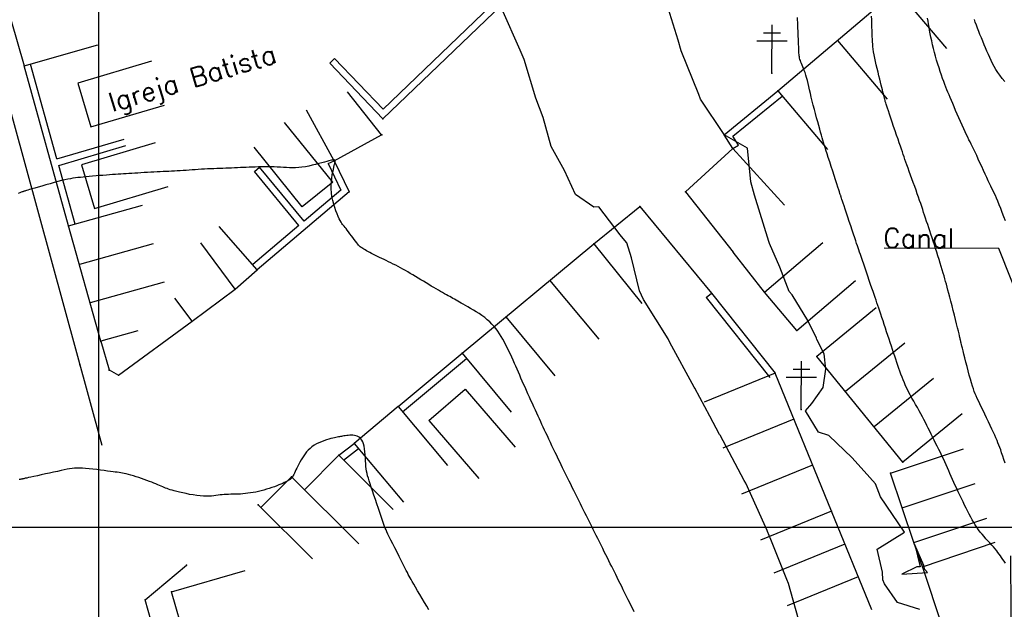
# Model space of a CAD drawing. Header units: millimetres. Extents: x 196436 to 199900, y 8705373 to 8708636.
# Tile 112 of 241: x 198192 to 198294, y 8706491 to 8706553. Entities that reach past the tile are written whole.
import ezdxf
from ezdxf.enums import TextEntityAlignment as Align

# ---------------------------------------------------------------- set-up
doc = ezdxf.new("R2010")
doc.units = ezdxf.units.MM
doc.header["$LTSCALE"] = 5
for name, color, linetype in [('$CURVAS1', 30, 'Continuous'), ('$CURVAS2', 40, 'Continuous'), ('CASA', 6, 'Continuous'), ('CERCA', 3, 'CERCA_LINE'), ('MALHA', 9, 'Continuous'), ('MEIO-FIO', 7, 'Continuous'), ('MURO', 9, 'Continuous'), ('POSTE', 3, 'Continuous'), ('TEXTO', 2, 'Continuous')]:
    doc.layers.add(name, color=color, linetype=linetype)
doc.styles.add('GEOSIS', font='ROMANS.SHX')
doc.linetypes.add('CERCA_LINE', pattern='A,0.5,-0.2,["X",Standard,S=0.1,R=0,X=-0.1,Y=-0.05],-0.25', length=0.95)

# ---------------------------------------------------------------- blocks, each defined once
blk = doc.blocks.new('C')
at = {"layer": 'CASA'}
blk.add_lwpolyline([(0, 0), (0, 8)], dxfattribs=at)
blk = doc.blocks.new('A$C6C777A1E')
at = {"layer": 'CASA'}
for points in [[(0, 8), (0, 0)], [(0, 8), (5, 8)], [(5, 8), (5, 0)]]:
    blk.add_lwpolyline(points, dxfattribs=at)
blk = doc.blocks.new('A$C0378539B')
at = {"layer": 'CASA', "rotation": 101.3846114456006}
blk.add_blockref('A$C6C777A1E', (8.83, 1.58), dxfattribs=at)

msp = doc.modelspace()

# ---------------------------------------------------------------- linework, layer by layer
at = {"layer": '$CURVAS1'}
msp.add_polyline3d([(198294.541, 8706496.274, 695), (198294.387, 8706496.47, 695), (198294.249, 8706496.658, 695), (198294.121, 8706496.84, 695), (198293.999, 8706497.019, 695), (198293.878, 8706497.197, 695), (198293.752, 8706497.377, 695), (198293.616, 8706497.56, 695), (198293.466, 8706497.749, 695), (198293.297, 8706497.946, 695), (198293.112, 8706498.15, 695), (198292.915, 8706498.362, 695), (198292.71, 8706498.58, 695), (198292.502, 8706498.804, 695), (198292.295, 8706499.033, 695), (198292.092, 8706499.267, 695), (198291.898, 8706499.505, 695), (198291.716, 8706499.747, 695), (198291.545, 8706499.993, 695), (198291.382, 8706500.246, 695), (198291.224, 8706500.507, 695), (198291.07, 8706500.777, 695), (198290.918, 8706501.057, 695), (198290.764, 8706501.349, 695), (198290.607, 8706501.655, 695), (198290.444, 8706501.975, 695), (198290.277, 8706502.307, 695), (198290.109, 8706502.647, 695), (198289.94, 8706502.992, 695), (198289.772, 8706503.339, 695), (198289.607, 8706503.683, 695), (198289.448, 8706504.023, 695), (198289.295, 8706504.354, 695), (198289.151, 8706504.674, 695), (198289.013, 8706504.985, 695), (198288.879, 8706505.289, 695), (198288.748, 8706505.589, 695), (198288.618, 8706505.887, 695), (198288.486, 8706506.187, 695), (198288.35, 8706506.49, 695), (198288.208, 8706506.799, 695), (198288.059, 8706507.116, 695), (198287.904, 8706507.44, 695), (198287.744, 8706507.768, 695), (198287.582, 8706508.099, 695), (198287.418, 8706508.429, 695), (198287.255, 8706508.758, 695), (198287.094, 8706509.082, 695), (198286.937, 8706509.4, 695), (198286.785, 8706509.71, 695), (198286.637, 8706510.014, 695), (198286.49, 8706510.313, 695), (198286.343, 8706510.611, 695), (198286.194, 8706510.908, 695), (198286.04, 8706511.207, 695), (198285.88, 8706511.51, 695), (198285.712, 8706511.82, 695), (198285.535, 8706512.137, 695), (198285.35, 8706512.46, 695), (198285.162, 8706512.788, 695), (198284.972, 8706513.118, 695), (198284.786, 8706513.448, 695), (198284.604, 8706513.776, 695), (198284.432, 8706514.101, 695), (198284.271, 8706514.42, 695), (198284.125, 8706514.732, 695), (198283.991, 8706515.038, 695), (198283.867, 8706515.34, 695), (198283.752, 8706515.64, 695), (198283.643, 8706515.94, 695), (198283.537, 8706516.241, 695), (198283.433, 8706516.545, 695), (198283.328, 8706516.855, 695), (198283.22, 8706517.172, 695), (198283.108, 8706517.495, 695), (198282.995, 8706517.827, 695), (198282.878, 8706518.165, 695), (198282.76, 8706518.511, 695), (198282.64, 8706518.865, 695), (198282.517, 8706519.227, 695), (198282.394, 8706519.596, 695), (198282.269, 8706519.973, 695), (198282.144, 8706520.354, 695), (198282.019, 8706520.735, 695), (198281.896, 8706521.113, 695), (198281.775, 8706521.483, 695), (198281.658, 8706521.842, 695), (198281.545, 8706522.185, 695), (198281.437, 8706522.509, 695), (198281.335, 8706522.812, 695), (198281.237, 8706523.098, 695), (198281.14, 8706523.377, 695), (198281.043, 8706523.655, 695), (198280.943, 8706523.94, 695), (198280.838, 8706524.24, 695), (198280.725, 8706524.561, 695), (198280.604, 8706524.912, 695), (198280.472, 8706525.297, 695), (198280.331, 8706525.708, 695), (198280.186, 8706526.134, 695), (198280.04, 8706526.564, 695), (198279.897, 8706526.987, 695), (198279.759, 8706527.393, 695), (198279.632, 8706527.769, 695), (198279.517, 8706528.106, 695), (198279.418, 8706528.395, 695), (198279.33, 8706528.648, 695), (198279.251, 8706528.878, 695), (198279.175, 8706529.097, 695), (198279.098, 8706529.321, 695), (198279.015, 8706529.563, 695), (198278.922, 8706529.836, 695), (198278.814, 8706530.155, 695), (198278.689, 8706530.528, 695), (198278.55, 8706530.944, 695), (198278.402, 8706531.388, 695), (198278.251, 8706531.843, 695), (198278.101, 8706532.294, 695), (198277.958, 8706532.725, 695), (198277.827, 8706533.121, 695), (198277.713, 8706533.465, 695), (198277.62, 8706533.746, 695), (198277.547, 8706533.967, 695), (198277.49, 8706534.136, 695), (198277.449, 8706534.262, 695), (198277.419, 8706534.352, 695), (198277.398, 8706534.414, 695), (198277.384, 8706534.456, 695), (198277.374, 8706534.485, 695), (198277.365, 8706534.511, 695), (198277.355, 8706534.542, 695), (198277.34, 8706534.588, 695), (198277.316, 8706534.661, 695), (198277.28, 8706534.769, 695), (198277.23, 8706534.924, 695), (198277.161, 8706535.134, 695), (198277.071, 8706535.411, 695), (198276.957, 8706535.759, 695), (198276.824, 8706536.167, 695), (198276.678, 8706536.616, 695), (198276.523, 8706537.091, 695), (198276.366, 8706537.574, 695), (198276.213, 8706538.049, 695), (198276.068, 8706538.498, 695), (198275.937, 8706538.904, 695), (198275.825, 8706539.256, 695), (198275.729, 8706539.561, 695), (198275.645, 8706539.832, 695), (198275.57, 8706540.082, 695), (198275.498, 8706540.324, 695), (198275.426, 8706540.57, 695), (198275.35, 8706540.834, 695), (198275.267, 8706541.127, 695), (198275.172, 8706541.46, 695), (198275.069, 8706541.829, 695), (198274.958, 8706542.225, 695), (198274.843, 8706542.642, 695), (198274.727, 8706543.072, 695), (198274.611, 8706543.508, 695), (198274.499, 8706543.941, 695), (198274.393, 8706544.366, 695), (198274.294, 8706544.774, 695), (198274.203, 8706545.165, 695), (198274.117, 8706545.537, 695), (198274.036, 8706545.89, 695), (198273.958, 8706546.223, 695), (198273.881, 8706546.536, 695), (198273.805, 8706546.827, 695), (198273.727, 8706547.095, 695), (198273.647, 8706547.342, 695), (198273.566, 8706547.567, 695), (198273.485, 8706547.774, 695), (198273.407, 8706547.963, 695), (198273.333, 8706548.138, 695), (198273.265, 8706548.299, 695), (198273.204, 8706548.45, 695), (198273.151, 8706548.592, 695), (198273.109, 8706548.727, 695), (198273.076, 8706548.857, 695), (198273.051, 8706548.984, 695), (198273.032, 8706549.109, 695), (198273.019, 8706549.233, 695), (198273.01, 8706549.36, 695), (198273.003, 8706549.49, 695), (198272.997, 8706549.626, 695), (198272.992, 8706549.768, 695), (198272.986, 8706549.919, 695), (198272.98, 8706550.081, 695), (198272.973, 8706550.256, 695), (198272.966, 8706550.445, 695), (198272.959, 8706550.651, 695), (198272.95, 8706550.876, 695), (198272.941, 8706551.121, 695), (198272.93, 8706551.387, 695), (198272.919, 8706551.67, 695), (198272.906, 8706551.962, 695), (198272.894, 8706552.257, 695), (198272.881, 8706552.549, 695), (198272.867, 8706552.831, 695), (198272.854, 8706553.096, 695)], dxfattribs=at)
at = {"layer": '$CURVAS2'}
for points in [[(198273.199, 8706489.55, 697), (198271.915, 8706494.134, 697), (198271.749, 8706494.557, 697), (198270.064, 8706498.728, 697), (198269.736, 8706499.565, 697), (198269.691, 8706499.648, 697), (198267.46, 8706504.575, 697), (198267.312, 8706504.855, 697), (198264.783, 8706509.587, 697), (198264.737, 8706509.675, 697), (198263.707, 8706511.583, 697), (198262.15, 8706514.469, 697), (198262.085, 8706514.599, 697), (198259.543, 8706519.224, 697), (198259.363, 8706519.611, 697), (198256.805, 8706523.723, 697), (198256.4, 8706524.624, 697), (198255.557, 8706528.063, 697), (198255.08, 8706529.63, 697), (198254.875, 8706529.847, 697), (198254.367, 8706530.469, 697), (198252.133, 8706533.362, 697), (198251.637, 8706533.325, 697), (198249.72, 8706534.653, 697), (198248.558, 8706537.146, 697), (198247.196, 8706539.665, 697), (198246.336, 8706542.664, 697), (198245.585, 8706544.672, 697), (198244.379, 8706548.706, 697), (198243.935, 8706549.679, 697), (198242.035, 8706553.982, 697)], [(198285.59, 8706491.448, 696), (198283.294, 8706492.153, 696), (198281.928, 8706494.111, 696), (198281.749, 8706494.513, 696), (198281.721, 8706495.333, 696), (198281.161, 8706497.73, 696), (198284.003, 8706499.503, 696), (198281.498, 8706503.18, 696), (198280.972, 8706504.516, 696), (198280.385, 8706505.184, 696), (198278.541, 8706507.243, 696), (198276.126, 8706509.538, 696), (198275.037, 8706509.905, 696), (198273.697, 8706512.116, 696), (198274.339, 8706512.886, 696), (198275.524, 8706514.54, 696), (198275.82, 8706516.468, 696), (198275.641, 8706518.072, 696), (198274.88, 8706519.543, 696), (198274.819, 8706519.706, 696), (198273.93, 8706521.522, 696), (198272.305, 8706524.211, 696), (198272, 8706524.547, 696), (198271.004, 8706527.092, 696), (198269.952, 8706529.565, 696), (198269.884, 8706529.769, 696), (198268.371, 8706534.572, 696), (198268.005, 8706535.966, 696), (198267.632, 8706539.484, 696), (198265.222, 8706540.863, 696), (198265.207, 8706540.889, 696), (198262.756, 8706544.596, 696), (198262.577, 8706545.053, 696), (198260.718, 8706549.605, 696), (198260.426, 8706550.711, 696), (198259.206, 8706554.612, 696)], [(198294.485, 8706506.679, 694), (198294.361, 8706507.059, 694), (198294.243, 8706507.418, 694), (198294.134, 8706507.749, 694), (198294.034, 8706508.045, 694), (198293.939, 8706508.313, 694), (198293.847, 8706508.564, 694), (198293.753, 8706508.806, 694), (198293.653, 8706509.05, 694), (198293.544, 8706509.304, 694), (198293.421, 8706509.579, 694), (198293.281, 8706509.884, 694), (198293.122, 8706510.225, 694), (198292.946, 8706510.596, 694), (198292.76, 8706510.986, 694), (198292.569, 8706511.385, 694), (198292.377, 8706511.782, 694), (198292.191, 8706512.168, 694), (198292.015, 8706512.533, 694), (198291.854, 8706512.865, 694), (198291.712, 8706513.159, 694), (198291.588, 8706513.423, 694), (198291.477, 8706513.669, 694), (198291.375, 8706513.909, 694), (198291.279, 8706514.154, 694), (198291.185, 8706514.417, 694), (198291.089, 8706514.709, 694), (198290.988, 8706515.043, 694), (198290.878, 8706515.426, 694), (198290.762, 8706515.848, 694), (198290.644, 8706516.294, 694), (198290.525, 8706516.749, 694), (198290.411, 8706517.198, 694), (198290.302, 8706517.627, 694), (198290.204, 8706518.02, 694), (198290.119, 8706518.363, 694), (198290.049, 8706518.644, 694), (198289.993, 8706518.868, 694), (198289.95, 8706519.043, 694), (198289.918, 8706519.175, 694), (198289.894, 8706519.273, 694), (198289.877, 8706519.343, 694), (198289.865, 8706519.395, 694), (198289.857, 8706519.434, 694), (198289.849, 8706519.47, 694), (198289.84, 8706519.512, 694), (198289.827, 8706519.568, 694), (198289.808, 8706519.65, 694), (198289.78, 8706519.766, 694), (198289.741, 8706519.927, 694), (198289.689, 8706520.141, 694), (198289.621, 8706520.419, 694), (198289.535, 8706520.766, 694), (198289.434, 8706521.171, 694), (198289.323, 8706521.618, 694), (198289.204, 8706522.093, 694), (198289.082, 8706522.581, 694), (198288.96, 8706523.065, 694), (198288.841, 8706523.531, 694), (198288.731, 8706523.964, 694), (198288.631, 8706524.352, 694), (198288.539, 8706524.7, 694), (198288.454, 8706525.018, 694), (198288.374, 8706525.315, 694), (198288.294, 8706525.599, 694), (198288.214, 8706525.881, 694), (198288.13, 8706526.168, 694), (198288.04, 8706526.47, 694), (198287.942, 8706526.794, 694), (198287.837, 8706527.139, 694), (198287.727, 8706527.5, 694), (198287.611, 8706527.873, 694), (198287.492, 8706528.254, 694), (198287.37, 8706528.639, 694), (198287.248, 8706529.024, 694), (198287.125, 8706529.406, 694), (198287.004, 8706529.78, 694), (198286.884, 8706530.146, 694), (198286.766, 8706530.505, 694), (198286.65, 8706530.855, 694), (198286.536, 8706531.197, 694), (198286.425, 8706531.531, 694), (198286.316, 8706531.857, 694), (198286.21, 8706532.174, 694), (198286.107, 8706532.483, 694), (198286.005, 8706532.788, 694), (198285.903, 8706533.091, 694), (198285.8, 8706533.398, 694), (198285.694, 8706533.711, 694), (198285.583, 8706534.034, 694), (198285.466, 8706534.371, 694), (198285.342, 8706534.726, 694), (198285.209, 8706535.101, 694), (198285.07, 8706535.49, 694), (198284.928, 8706535.887, 694), (198284.785, 8706536.284, 694), (198284.644, 8706536.675, 694), (198284.507, 8706537.052, 694), (198284.379, 8706537.409, 694), (198284.261, 8706537.738, 694), (198284.154, 8706538.036, 694), (198284.057, 8706538.309, 694), (198283.966, 8706538.568, 694), (198283.877, 8706538.825, 694), (198283.786, 8706539.088, 694), (198283.69, 8706539.369, 694), (198283.584, 8706539.678, 694), (198283.466, 8706540.025, 694), (198283.332, 8706540.417, 694), (198283.186, 8706540.843, 694), (198283.033, 8706541.291, 694), (198282.878, 8706541.745, 694), (198282.726, 8706542.192, 694), (198282.581, 8706542.618, 694), (198282.448, 8706543.009, 694), (198282.332, 8706543.351, 694), (198282.237, 8706543.634, 694), (198282.16, 8706543.864, 694), (198282.098, 8706544.051, 694), (198282.05, 8706544.205, 694), (198282.01, 8706544.334, 694), (198281.977, 8706544.45, 694), (198281.947, 8706544.563, 694), (198281.917, 8706544.681, 694), (198281.884, 8706544.813, 694), (198281.848, 8706544.963, 694), (198281.807, 8706545.133, 694), (198281.761, 8706545.325, 694), (198281.709, 8706545.54, 694), (198281.65, 8706545.781, 694), (198281.584, 8706546.049, 694), (198281.51, 8706546.346, 694), (198281.427, 8706546.673, 694), (198281.339, 8706547.024, 694), (198281.247, 8706547.391, 694), (198281.155, 8706547.766, 694), (198281.065, 8706548.142, 694), (198280.981, 8706548.511, 694), (198280.905, 8706548.865, 694), (198280.84, 8706549.197, 694), (198280.788, 8706549.501, 694), (198280.748, 8706549.782, 694), (198280.717, 8706550.049, 694), (198280.694, 8706550.306, 694), (198280.677, 8706550.564, 694), (198280.664, 8706550.828, 694), (198280.652, 8706551.106, 694), (198280.64, 8706551.405, 694), (198280.626, 8706551.731, 694), (198280.612, 8706552.081, 694), (198280.598, 8706552.45, 694), (198280.588, 8706552.832, 694), (198280.582, 8706553.223, 694)], [(198294.532, 8706531.917, 693), (198294.369, 8706532.342, 693), (198294.204, 8706532.771, 693), (198294.041, 8706533.19, 693), (198293.884, 8706533.587, 693), (198293.736, 8706533.949, 693), (198293.601, 8706534.267, 693), (198293.476, 8706534.547, 693), (198293.357, 8706534.802, 693), (198293.241, 8706535.043, 693), (198293.124, 8706535.28, 693), (198293.003, 8706535.525, 693), (198292.873, 8706535.79, 693), (198292.732, 8706536.084, 693), (198292.576, 8706536.416, 693), (198292.409, 8706536.779, 693), (198292.234, 8706537.164, 693), (198292.055, 8706537.56, 693), (198291.875, 8706537.956, 693), (198291.699, 8706538.344, 693), (198291.53, 8706538.712, 693), (198291.372, 8706539.051, 693), (198291.228, 8706539.353, 693), (198291.095, 8706539.626, 693), (198290.97, 8706539.878, 693), (198290.849, 8706540.12, 693), (198290.728, 8706540.361, 693), (198290.605, 8706540.611, 693), (198290.475, 8706540.879, 693), (198290.336, 8706541.175, 693), (198290.184, 8706541.505, 693), (198290.021, 8706541.865, 693), (198289.853, 8706542.244, 693), (198289.681, 8706542.635, 693), (198289.509, 8706543.028, 693), (198289.34, 8706543.416, 693), (198289.179, 8706543.788, 693), (198289.029, 8706544.137, 693), (198288.891, 8706544.456, 693), (198288.764, 8706544.75, 693), (198288.647, 8706545.027, 693), (198288.535, 8706545.294, 693), (198288.427, 8706545.558, 693), (198288.32, 8706545.826, 693), (198288.212, 8706546.107, 693), (198288.1, 8706546.408, 693), (198287.981, 8706546.734, 693), (198287.858, 8706547.083, 693), (198287.732, 8706547.452, 693), (198287.605, 8706547.836, 693), (198287.479, 8706548.232, 693), (198287.356, 8706548.635, 693), (198287.238, 8706549.043, 693), (198287.126, 8706549.451, 693), (198287.023, 8706549.855, 693), (198286.927, 8706550.254, 693), (198286.84, 8706550.645, 693), (198286.761, 8706551.027, 693), (198286.688, 8706551.396, 693), (198286.623, 8706551.752, 693), (198286.563, 8706552.092, 693), (198286.511, 8706552.414, 693), (198286.463, 8706552.717, 693), (198286.422, 8706553, 693)], [(198294.463, 8706546.432, 692), (198294.201, 8706546.748, 692), (198293.957, 8706547.063, 692), (198293.737, 8706547.374, 692), (198293.538, 8706547.683, 692), (198293.358, 8706547.99, 692), (198293.192, 8706548.297, 692), (198293.038, 8706548.608, 692), (198292.89, 8706548.922, 692), (198292.747, 8706549.243, 692), (198292.604, 8706549.572, 692), (198292.458, 8706549.91, 692), (198292.31, 8706550.255, 692), (198292.163, 8706550.604, 692), (198292.017, 8706550.953, 692), (198291.876, 8706551.299, 692), (198291.741, 8706551.64, 692), (198291.613, 8706551.972, 692), (198291.496, 8706552.292, 692), (198291.389, 8706552.598, 692), (198291.295, 8706552.889, 692)], [(198255.829, 8706491.204, 698), (198255.685, 8706491.499, 698), (198255.534, 8706491.805, 698), (198255.376, 8706492.125, 698), (198255.212, 8706492.457, 698), (198255.044, 8706492.796, 698), (198254.873, 8706493.138, 698), (198254.702, 8706493.481, 698), (198254.533, 8706493.819, 698), (198254.368, 8706494.15, 698), (198254.209, 8706494.469, 698), (198254.057, 8706494.774, 698), (198253.912, 8706495.068, 698), (198253.77, 8706495.353, 698), (198253.63, 8706495.635, 698), (198253.489, 8706495.918, 698), (198253.347, 8706496.204, 698), (198253.201, 8706496.498, 698), (198253.048, 8706496.804, 698), (198252.888, 8706497.124, 698), (198252.722, 8706497.456, 698), (198252.551, 8706497.796, 698), (198252.379, 8706498.14, 698), (198252.206, 8706498.483, 698), (198252.036, 8706498.822, 698), (198251.87, 8706499.153, 698), (198251.71, 8706499.471, 698), (198251.558, 8706499.775, 698), (198251.412, 8706500.066, 698), (198251.27, 8706500.35, 698), (198251.131, 8706500.629, 698), (198250.991, 8706500.909, 698), (198250.849, 8706501.193, 698), (198250.703, 8706501.486, 698), (198250.55, 8706501.792, 698), (198250.39, 8706502.113, 698), (198250.224, 8706502.446, 698), (198250.053, 8706502.788, 698), (198249.88, 8706503.134, 698), (198249.708, 8706503.48, 698), (198249.538, 8706503.822, 698), (198249.373, 8706504.156, 698), (198249.214, 8706504.477, 698), (198249.063, 8706504.782, 698), (198248.919, 8706505.075, 698), (198248.779, 8706505.36, 698), (198248.643, 8706505.64, 698), (198248.506, 8706505.921, 698), (198248.368, 8706506.205, 698), (198248.226, 8706506.498, 698), (198248.078, 8706506.804, 698), (198247.923, 8706507.125, 698), (198247.762, 8706507.458, 698), (198247.597, 8706507.801, 698), (198247.43, 8706508.148, 698), (198247.263, 8706508.496, 698), (198247.098, 8706508.841, 698), (198246.937, 8706509.179, 698), (198246.782, 8706509.506, 698), (198246.635, 8706509.819, 698), (198246.493, 8706510.121, 698), (198246.356, 8706510.415, 698), (198246.222, 8706510.704, 698), (198246.088, 8706510.993, 698), (198245.954, 8706511.284, 698), (198245.818, 8706511.581, 698), (198245.677, 8706511.888, 698), (198245.531, 8706512.207, 698), (198245.381, 8706512.537, 698), (198245.227, 8706512.875, 698), (198245.071, 8706513.217, 698), (198244.915, 8706513.561, 698), (198244.76, 8706513.904, 698), (198244.607, 8706514.244, 698), (198244.458, 8706514.578, 698), (198244.314, 8706514.902, 698), (198244.173, 8706515.22, 698), (198244.036, 8706515.531, 698), (198243.901, 8706515.839, 698), (198243.766, 8706516.145, 698), (198243.632, 8706516.451, 698), (198243.497, 8706516.758, 698), (198243.36, 8706517.069, 698), (198243.22, 8706517.384, 698), (198243.076, 8706517.703, 698), (198242.93, 8706518.023, 698), (198242.78, 8706518.343, 698), (198242.627, 8706518.659, 698), (198242.471, 8706518.972, 698), (198242.311, 8706519.277, 698), (198242.147, 8706519.574, 698), (198241.98, 8706519.862, 698), (198241.806, 8706520.139, 698), (198241.625, 8706520.406, 698), (198241.433, 8706520.664, 698), (198241.23, 8706520.914, 698), (198241.012, 8706521.154, 698), (198240.778, 8706521.388, 698), (198240.525, 8706521.613, 698), (198240.253, 8706521.831, 698), (198239.967, 8706522.041, 698), (198239.671, 8706522.243, 698), (198239.372, 8706522.434, 698), (198239.075, 8706522.616, 698), (198238.787, 8706522.785, 698), (198238.512, 8706522.943, 698), (198238.257, 8706523.087, 698), (198238.025, 8706523.219, 698), (198237.815, 8706523.338, 698), (198237.622, 8706523.447, 698), (198237.443, 8706523.549, 698), (198237.273, 8706523.645, 698), (198237.11, 8706523.737, 698), (198236.948, 8706523.828, 698), (198236.784, 8706523.92, 698), (198236.615, 8706524.014, 698), (198236.439, 8706524.111, 698), (198236.255, 8706524.213, 698), (198236.063, 8706524.321, 698), (198235.861, 8706524.434, 698), (198235.649, 8706524.554, 698), (198235.426, 8706524.682, 698), (198235.191, 8706524.819, 698), (198234.943, 8706524.965, 698), (198234.684, 8706525.119, 698), (198234.418, 8706525.279, 698), (198234.145, 8706525.444, 698), (198233.868, 8706525.612, 698), (198233.589, 8706525.78, 698), (198233.312, 8706525.948, 698), (198233.037, 8706526.114, 698), (198232.767, 8706526.276, 698), (198232.502, 8706526.434, 698), (198232.241, 8706526.587, 698), (198231.983, 8706526.736, 698), (198231.728, 8706526.881, 698), (198231.476, 8706527.021, 698), (198231.226, 8706527.156, 698), (198230.977, 8706527.286, 698), (198230.729, 8706527.412, 698), (198230.482, 8706527.533, 698), (198230.238, 8706527.65, 698), (198229.996, 8706527.765, 698), (198229.759, 8706527.877, 698), (198229.525, 8706527.986, 698), (198229.297, 8706528.095, 698), (198229.074, 8706528.202, 698), (198228.858, 8706528.31, 698), (198228.65, 8706528.416, 698), (198228.451, 8706528.519, 698), (198228.264, 8706528.619, 698), (198228.089, 8706528.714, 698), (198227.928, 8706528.803, 698), (198227.783, 8706528.885, 698), (198227.655, 8706528.959, 698), (198227.544, 8706529.025, 698), (198227.448, 8706529.085, 698), (198227.361, 8706529.146, 698), (198227.279, 8706529.212, 698), (198227.198, 8706529.288, 698), (198227.112, 8706529.378, 698), (198227.018, 8706529.488, 698), (198226.911, 8706529.621, 698), (198226.788, 8706529.782, 698), (198226.652, 8706529.964, 698), (198226.507, 8706530.16, 698), (198226.358, 8706530.363, 698), (198226.209, 8706530.566, 698), (198226.064, 8706530.761, 698), (198225.928, 8706530.941, 698), (198225.804, 8706531.099, 698), (198225.698, 8706531.23, 698), (198225.604, 8706531.341, 698), (198225.52, 8706531.441, 698), (198225.442, 8706531.54, 698), (198225.365, 8706531.648, 698), (198225.285, 8706531.774, 698), (198225.198, 8706531.929, 698), (198225.101, 8706532.12, 698), (198224.99, 8706532.357, 698), (198224.871, 8706532.634, 698), (198224.748, 8706532.947, 698), (198224.627, 8706533.289, 698), (198224.515, 8706533.655, 698), (198224.416, 8706534.037, 698), (198224.337, 8706534.431, 698), (198224.284, 8706534.831, 698), (198224.26, 8706535.229, 698), (198224.262, 8706535.622, 698), (198224.285, 8706536.001, 698), (198224.323, 8706536.361, 698), (198224.372, 8706536.696, 698), (198224.427, 8706537, 698), (198224.482, 8706537.267, 698), (198224.531, 8706537.49, 698), (198224.572, 8706537.666, 698), (198224.603, 8706537.799, 698), (198224.627, 8706537.895, 698), (198224.645, 8706537.961, 698), (198224.657, 8706538.003, 698), (198224.664, 8706538.029, 698), (198224.669, 8706538.044, 698), (198224.671, 8706538.055, 698), (198224.673, 8706538.067, 698), (198224.674, 8706538.081, 698), (198224.674, 8706538.097, 698), (198224.674, 8706538.113, 698), (198224.672, 8706538.13, 698), (198224.669, 8706538.148, 698), (198224.665, 8706538.164, 698), (198224.66, 8706538.18, 698), (198224.653, 8706538.194, 698), (198224.645, 8706538.207, 698), (198224.636, 8706538.218, 698), (198224.624, 8706538.228, 698), (198224.61, 8706538.236, 698), (198224.593, 8706538.244, 698), (198224.574, 8706538.249, 698), (198224.552, 8706538.254, 698), (198224.526, 8706538.257, 698), (198224.491, 8706538.257, 698), (198224.442, 8706538.253, 698), (198224.374, 8706538.241, 698), (198224.281, 8706538.222, 698), (198224.159, 8706538.193, 698), (198224.001, 8706538.152, 698), (198223.803, 8706538.098, 698), (198223.561, 8706538.03, 698), (198223.28, 8706537.951, 698), (198222.969, 8706537.866, 698), (198222.634, 8706537.779, 698), (198222.283, 8706537.693, 698), (198221.923, 8706537.615, 698), (198221.561, 8706537.547, 698), (198221.207, 8706537.495, 698), (198220.864, 8706537.46, 698), (198220.532, 8706537.443, 698), (198220.209, 8706537.438, 698), (198219.892, 8706537.444, 698), (198219.579, 8706537.458, 698), (198219.268, 8706537.475, 698), (198218.955, 8706537.493, 698), (198218.639, 8706537.509, 698), (198218.317, 8706537.521, 698), (198217.991, 8706537.528, 698), (198217.662, 8706537.531, 698), (198217.331, 8706537.53, 698), (198217.001, 8706537.526, 698), (198216.672, 8706537.519, 698), (198216.345, 8706537.51, 698), (198216.024, 8706537.499, 698), (198215.708, 8706537.487, 698), (198215.396, 8706537.474, 698), (198215.089, 8706537.461, 698), (198214.784, 8706537.447, 698), (198214.481, 8706537.433, 698), (198214.178, 8706537.42, 698), (198213.875, 8706537.407, 698), (198213.57, 8706537.395, 698), (198213.263, 8706537.383, 698), (198212.953, 8706537.373, 698), (198212.64, 8706537.363, 698), (198212.326, 8706537.352, 698), (198212.009, 8706537.341, 698), (198211.691, 8706537.328, 698), (198211.37, 8706537.314, 698), (198211.049, 8706537.297, 698), (198210.726, 8706537.278, 698), (198210.403, 8706537.256, 698), (198210.08, 8706537.233, 698), (198209.759, 8706537.21, 698), (198209.44, 8706537.186, 698), (198209.125, 8706537.163, 698), (198208.814, 8706537.142, 698), (198208.508, 8706537.122, 698), (198208.208, 8706537.105, 698), (198207.912, 8706537.09, 698), (198207.618, 8706537.077, 698), (198207.324, 8706537.064, 698), (198207.027, 8706537.052, 698), (198206.726, 8706537.039, 698), (198206.418, 8706537.025, 698), (198206.101, 8706537.009, 698), (198205.774, 8706536.991, 698), (198205.44, 8706536.971, 698), (198205.102, 8706536.949, 698), (198204.762, 8706536.927, 698), (198204.425, 8706536.905, 698), (198204.094, 8706536.882, 698), (198203.772, 8706536.861, 698), (198203.462, 8706536.841, 698), (198203.167, 8706536.822, 698), (198202.883, 8706536.805, 698), (198202.606, 8706536.789, 698), (198202.33, 8706536.772, 698), (198202.051, 8706536.755, 698), (198201.765, 8706536.738, 698), (198201.467, 8706536.718, 698), (198201.152, 8706536.696, 698), (198200.818, 8706536.672, 698), (198200.468, 8706536.645, 698), (198200.109, 8706536.617, 698), (198199.748, 8706536.587, 698), (198199.389, 8706536.557, 698), (198199.041, 8706536.526, 698), (198198.708, 8706536.496, 698), (198198.397, 8706536.467, 698), (198198.112, 8706536.439, 698), (198197.846, 8706536.41, 698), (198197.59, 8706536.378, 698), (198197.336, 8706536.341, 698), (198197.075, 8706536.297, 698), (198196.796, 8706536.242, 698), (198196.493, 8706536.175, 698), (198196.155, 8706536.095, 698), (198195.777, 8706535.998, 698), (198195.37, 8706535.889, 698), (198194.946, 8706535.773, 698), (198194.52, 8706535.653, 698), (198194.104, 8706535.535, 698), (198193.713, 8706535.421, 698), (198193.359, 8706535.318, 698), (198193.057, 8706535.23, 698), (198192.815, 8706535.159, 698), (198192.63, 8706535.105, 698), (198192.493, 8706535.064, 698), (198192.396, 8706535.035, 698), (198192.33, 8706535.016, 698), (198192.287, 8706535.002, 698), (198192.258, 8706534.993, 698), (198192.235, 8706534.985, 698), (198192.211, 8706534.977, 698), (198192.177, 8706534.965, 698), (198192.128, 8706534.946, 698), (198192.055, 8706534.918, 698), (198191.953, 8706534.879, 698), (198191.814, 8706534.824, 698), (198191.631, 8706534.752, 698)], [(198234.436, 8706491.389, 699), (198234.213, 8706491.768, 699), (198233.975, 8706492.172, 699), (198233.73, 8706492.588, 699), (198233.487, 8706493.001, 699), (198233.255, 8706493.396, 699), (198233.043, 8706493.759, 699), (198232.858, 8706494.075, 699), (198232.707, 8706494.335, 699), (198232.584, 8706494.549, 699), (198232.48, 8706494.735, 699), (198232.386, 8706494.907, 699), (198232.293, 8706495.083, 699), (198232.193, 8706495.278, 699), (198232.076, 8706495.509, 699), (198231.933, 8706495.791, 699), (198231.759, 8706496.135, 699), (198231.56, 8706496.53, 699), (198231.343, 8706496.959, 699), (198231.119, 8706497.404, 699), (198230.894, 8706497.85, 699), (198230.679, 8706498.278, 699), (198230.481, 8706498.672, 699), (198230.309, 8706499.016, 699), (198230.17, 8706499.297, 699), (198230.059, 8706499.527, 699), (198229.969, 8706499.724, 699), (198229.891, 8706499.903, 699), (198229.82, 8706500.083, 699), (198229.748, 8706500.279, 699), (198229.667, 8706500.51, 699), (198229.57, 8706500.792, 699), (198229.453, 8706501.136, 699), (198229.318, 8706501.534, 699), (198229.171, 8706501.969, 699), (198229.016, 8706502.427, 699), (198228.858, 8706502.892, 699), (198228.704, 8706503.349, 699), (198228.558, 8706503.784, 699), (198228.425, 8706504.181, 699), (198228.309, 8706504.528, 699), (198228.21, 8706504.833, 699), (198228.126, 8706505.105, 699), (198228.055, 8706505.354, 699), (198227.997, 8706505.591, 699), (198227.95, 8706505.825, 699), (198227.912, 8706506.067, 699), (198227.881, 8706506.327, 699), (198227.856, 8706506.612, 699), (198227.834, 8706506.917, 699), (198227.812, 8706507.233, 699), (198227.789, 8706507.552, 699), (198227.761, 8706507.866, 699), (198227.725, 8706508.166, 699), (198227.678, 8706508.444, 699), (198227.619, 8706508.692, 699), (198227.545, 8706508.902, 699), (198227.456, 8706509.078, 699), (198227.353, 8706509.221, 699), (198227.239, 8706509.334, 699), (198227.113, 8706509.422, 699), (198226.977, 8706509.487, 699), (198226.832, 8706509.532, 699), (198226.679, 8706509.561, 699), (198226.521, 8706509.576, 699), (198226.358, 8706509.58, 699), (198226.193, 8706509.575, 699), (198226.03, 8706509.562, 699), (198225.871, 8706509.545, 699), (198225.719, 8706509.524, 699), (198225.575, 8706509.503, 699), (198225.444, 8706509.482, 699), (198225.325, 8706509.464, 699), (198225.215, 8706509.447, 699), (198225.109, 8706509.43, 699), (198225, 8706509.412, 699), (198224.882, 8706509.39, 699), (198224.751, 8706509.362, 699), (198224.601, 8706509.328, 699), (198224.425, 8706509.285, 699), (198224.221, 8706509.233, 699), (198223.993, 8706509.169, 699), (198223.747, 8706509.094, 699), (198223.489, 8706509.008, 699), (198223.226, 8706508.909, 699), (198222.964, 8706508.797, 699), (198222.71, 8706508.671, 699), (198222.47, 8706508.531, 699), (198222.249, 8706508.376, 699), (198222.046, 8706508.208, 699), (198221.86, 8706508.028, 699), (198221.689, 8706507.838, 699), (198221.531, 8706507.64, 699), (198221.385, 8706507.434, 699), (198221.248, 8706507.223, 699), (198221.119, 8706507.009, 699), (198220.997, 8706506.792, 699), (198220.881, 8706506.576, 699), (198220.773, 8706506.365, 699), (198220.672, 8706506.161, 699), (198220.579, 8706505.97, 699), (198220.495, 8706505.793, 699), (198220.421, 8706505.634, 699), (198220.356, 8706505.498, 699), (198220.3, 8706505.385, 699), (198220.253, 8706505.294, 699), (198220.211, 8706505.221, 699), (198220.171, 8706505.161, 699), (198220.131, 8706505.112, 699), (198220.088, 8706505.07, 699), (198220.04, 8706505.03, 699), (198219.983, 8706504.989, 699), (198219.917, 8706504.945, 699), (198219.838, 8706504.895, 699), (198219.745, 8706504.84, 699), (198219.637, 8706504.781, 699), (198219.512, 8706504.716, 699), (198219.368, 8706504.647, 699), (198219.203, 8706504.572, 699), (198219.017, 8706504.491, 699), (198218.808, 8706504.406, 699), (198218.579, 8706504.317, 699), (198218.333, 8706504.226, 699), (198218.073, 8706504.135, 699), (198217.802, 8706504.045, 699), (198217.523, 8706503.958, 699), (198217.241, 8706503.875, 699), (198216.957, 8706503.799, 699), (198216.675, 8706503.731, 699), (198216.395, 8706503.671, 699), (198216.118, 8706503.618, 699), (198215.844, 8706503.573, 699), (198215.573, 8706503.535, 699), (198215.307, 8706503.503, 699), (198215.044, 8706503.479, 699), (198214.785, 8706503.461, 699), (198214.532, 8706503.449, 699), (198214.282, 8706503.441, 699), (198214.038, 8706503.436, 699), (198213.799, 8706503.433, 699), (198213.565, 8706503.428, 699), (198213.335, 8706503.42, 699), (198213.111, 8706503.409, 699), (198212.892, 8706503.39, 699), (198212.678, 8706503.365, 699), (198212.464, 8706503.335, 699), (198212.247, 8706503.304, 699), (198212.021, 8706503.274, 699), (198211.782, 8706503.25, 699), (198211.525, 8706503.234, 699), (198211.246, 8706503.229, 699), (198210.94, 8706503.239, 699), (198210.604, 8706503.267, 699), (198210.247, 8706503.309, 699), (198209.876, 8706503.364, 699), (198209.501, 8706503.428, 699), (198209.132, 8706503.499, 699), (198208.777, 8706503.573, 699), (198208.447, 8706503.647, 699), (198208.149, 8706503.719, 699), (198207.891, 8706503.786, 699), (198207.668, 8706503.849, 699), (198207.475, 8706503.909, 699), (198207.303, 8706503.967, 699), (198207.147, 8706504.025, 699), (198207, 8706504.084, 699), (198206.854, 8706504.145, 699), (198206.703, 8706504.21, 699), (198206.542, 8706504.279, 699), (198206.369, 8706504.353, 699), (198206.183, 8706504.431, 699), (198205.984, 8706504.513, 699), (198205.771, 8706504.599, 699), (198205.544, 8706504.688, 699), (198205.303, 8706504.78, 699), (198205.046, 8706504.875, 699), (198204.774, 8706504.973, 699), (198204.493, 8706505.071, 699), (198204.206, 8706505.167, 699), (198203.921, 8706505.261, 699), (198203.641, 8706505.349, 699), (198203.372, 8706505.429, 699), (198203.121, 8706505.501, 699), (198202.891, 8706505.562, 699), (198202.687, 8706505.61, 699), (198202.501, 8706505.648, 699), (198202.324, 8706505.678, 699), (198202.147, 8706505.704, 699), (198201.96, 8706505.727, 699), (198201.754, 8706505.751, 699), (198201.519, 8706505.779, 699), (198201.247, 8706505.812, 699), (198200.931, 8706505.854, 699), (198200.579, 8706505.902, 699), (198200.202, 8706505.953, 699), (198199.811, 8706506.004, 699), (198199.416, 8706506.054, 699), (198199.029, 8706506.097, 699), (198198.66, 8706506.133, 699), (198198.321, 8706506.158, 699), (198198.018, 8706506.17, 699), (198197.745, 8706506.168, 699), (198197.49, 8706506.154, 699), (198197.242, 8706506.127, 699), (198196.99, 8706506.088, 699), (198196.723, 8706506.037, 699), (198196.43, 8706505.976, 699), (198196.1, 8706505.904, 699), (198195.727, 8706505.823, 699), (198195.319, 8706505.734, 699), (198194.891, 8706505.641, 699), (198194.459, 8706505.547, 699), (198194.035, 8706505.455, 699), (198193.634, 8706505.369, 699), (198193.27, 8706505.29, 699), (198192.958, 8706505.222, 699), (198192.708, 8706505.168, 699), (198192.515, 8706505.126, 699), (198192.373, 8706505.095, 699), (198192.272, 8706505.073, 699), (198192.206, 8706505.058, 699), (198192.165, 8706505.049, 699), (198192.142, 8706505.044, 699), (198192.129, 8706505.04, 699), (198192.119, 8706505.038, 699), (198192.11, 8706505.035, 699), (198192.099, 8706505.033, 699), (198192.084, 8706505.03, 699), (198192.065, 8706505.026, 699), (198192.038, 8706505.022, 699), (198192.003, 8706505.016, 699), (198191.957, 8706505.009, 699), (198191.899, 8706505, 699), (198191.824, 8706504.988, 699), (198191.729, 8706504.973, 699)], [(198286.011, 8706496.03, 696), (198285.081, 8706498.154, 696), (198285.634, 8706495.888, 696), (198285.281, 8706495.861, 696), (198283.732, 8706495.099, 696), (198286.414, 8706495.281, 696), (198286.136, 8706495.601, 696), (198286.011, 8706496.03, 696)]]:
    msp.add_polyline3d(points, dxfattribs=at)
at = {"layer": 'CASA'}
for p, q in [((198179.965, 8706590.933), (198192.244, 8706548.042)), ((198192.244, 8706548.042), (198199.935, 8706550.243)), ((198196.886, 8706531.372), (198204.588, 8706533.532)), ((198200.253, 8706519.362), (198196.886, 8706531.372)), ((198204.105, 8706520.442), (198200.253, 8706519.362))]:
    msp.add_line(p, q, dxfattribs=at)
for points in [[(198270.809, 8706545.436), (198283.216, 8706555.95)], [(198283.216, 8706555.95), (198288.388, 8706549.847)], [(198277.012, 8706550.693), (198282.184, 8706544.59)], [(198205.51, 8706548.538), (198197.843, 8706546.255), (198199.204, 8706541.683), (198206.871, 8706543.966)], [(198229.514, 8706540.88), (198225.963, 8706545.334)], [(198270.809, 8706545.436), (198275.981, 8706539.333)], [(198224.57, 8706538.165), (198221.682, 8706543.424)], [(198224.411, 8706535.922), (198219.403, 8706542.16)], [(198224.57, 8706538.165), (198229.514, 8706540.88)], [(198205.898, 8706540.041), (198198.23, 8706537.758), (198199.592, 8706533.185), (198207.259, 8706535.468)], [(198221.22, 8706533.36), (198216.212, 8706539.598)], [(198261.188, 8706534.924), (198266.1, 8706539.427)], [(198266.1, 8706539.427), (198271.506, 8706533.53)], [(198224.411, 8706535.922), (198221.22, 8706533.36)], [(198261.188, 8706534.924), (198266.143, 8706528.659)], [(198251.624, 8706529.526), (198256.412, 8706533.389)], [(198256.412, 8706533.389), (198263.885, 8706524.363)], [(198216.553, 8706526.819), (198212.581, 8706531.316)], [(198214.261, 8706524.795), (198210.683, 8706529.612)], [(198237.908, 8706518.123), (198251.624, 8706529.526)], [(198251.624, 8706529.526), (198256.648, 8706523.3)], [(198269.42, 8706524.472), (198275.513, 8706529.656)], [(198214.261, 8706524.795), (198216.553, 8706526.819)], [(198272.8, 8706520.5), (198278.893, 8706525.684)], [(198209.759, 8706521.452), (198214.261, 8706524.795)], [(198272.8, 8706520.5), (198269.42, 8706524.472)], [(198209.759, 8706521.452), (198207.97, 8706523.86)], [(198200.253, 8706519.362), (198201.104, 8706516.377), (198202.08, 8706515.851), (198209.759, 8706521.452)], [(198237.908, 8706518.123), (198243.029, 8706511.976)], [(198283.822, 8706506.778), (198274.863, 8706517.796)], [(198276.391, 8706501.675), (198270.517, 8706516.041)], [(198231.246, 8706512.572), (198226.66, 8706508.729)], [(198231.246, 8706512.572), (198236.385, 8706506.441)], [(198226.66, 8706508.729), (198231.799, 8706502.597)], [(198282.561, 8706505.624), (198290.142, 8706508.178)], [(198225.052, 8706507.491), (198221.479, 8706503.901)], [(198225.052, 8706507.491), (198230.722, 8706501.847)], [(198220.115, 8706505.259), (198216.923, 8706502.052)], [(198220.115, 8706505.259), (198227.149, 8706498.257)], [(198284.995, 8706498.399), (198282.561, 8706505.624)], [(198283.778, 8706502.012), (198291.359, 8706504.566)], [(198216.633, 8706502.34), (198222.302, 8706496.696)], [(198280.589, 8706491.417), (198276.391, 8706501.675)], [(198284.995, 8706498.399), (198292.576, 8706500.953)], [(198285.872, 8706495.882), (198284.995, 8706498.399)], [(198285.872, 8706495.882), (198293.453, 8706498.436)], [(198207.595, 8706493.261), (198215.277, 8706495.494)], [(198209.019, 8706488.359), (198207.595, 8706493.261)]]:
    msp.add_lwpolyline(points, dxfattribs=at)
for p in [(198192.243, 8706548.041, 697.396), (198270.81, 8706545.435, 695.398), (198229.515, 8706540.879, 697.6), (198266.101, 8706539.426, 696.203), (198224.57, 8706538.164, 698.008), (198261.189, 8706534.923, 696.34), (198256.413, 8706533.388, 696.526), (198196.886, 8706531.371, 698.255), (198251.624, 8706529.525, 697.432), (198266.144, 8706528.658, 696.345), (198216.553, 8706526.818, 698.615), (198214.261, 8706524.794, 698.596), (198263.885, 8706524.362, 696.308), (198269.421, 8706524.471, 696.179), (198209.759, 8706521.451, 698.573), (198272.801, 8706520.499, 696.195), (198200.254, 8706519.361, 698.654), (198274.863, 8706517.795, 696.124), (198201.104, 8706516.376, 698.677), (198270.517, 8706516.04, 696.697), (198202.08, 8706515.851, 698.685), (198283.823, 8706506.777, 695.787), (198220.116, 8706505.258, 698.992), (198282.561, 8706505.623, 695.785), (198216.633, 8706502.34, 699.026), (198276.391, 8706501.674, 696.68), (198284.995, 8706498.398, 695.997), (198285.872, 8706495.897, 696.025), (198285.873, 8706495.881, 696.072), (198207.595, 8706493.26, 699.523)]:
    msp.add_point(p, dxfattribs=at)
at = {"layer": 'CERCA'}
for points in [[(198269.42, 8706524.472), (198266.143, 8706528.659)], [(198295.062, 8706497.036), (198295.115, 8706485.216), (198290.006, 8706483.44), (198285.871, 8706495.898)]]:
    msp.add_lwpolyline(points, dxfattribs=at)
at = {"layer": 'MALHA'}
for p, q in [((198200, 8708635.599), (198200, 8705384.785)), ((198200, 8708635.599), (198200, 8705384.785)), ((196441.61, 8706500), (199000, 8706500)), ((196441.61, 8706500), (199000, 8706500))]:
    msp.add_line(p, q, dxfattribs=at)
at = {"layer": 'MEIO-FIO'}
for p, q in [((198204.865, 8706492.43), (198209.174, 8706496.036)), ((198215.615, 8706454.635), (198204.865, 8706492.43))]:
    msp.add_line(p, q, dxfattribs=at)
msp.add_lwpolyline([(198200.37, 8706508.498), (198169.991, 8706619.52, -0.5121235), (198171.144, 8706620.948), (198280.088, 8706651.95), (198308.884, 8706661.071)], format="xyb", dxfattribs=at)
for p in [(198198.063, 8706516.928, 698.574), (198209.174, 8706496.035, 699.12), (198204.866, 8706492.43, 699.209)]:
    msp.add_point(p, dxfattribs=at)
at = {"layer": 'MURO'}
for p, q in [((198245.501, 8706557.751), (198229.634, 8706542.54)), ((198244.512, 8706557.772), (198229.655, 8706543.53)), ((198229.655, 8706543.53), (198224.603, 8706548.8)), ((198229.634, 8706542.54), (198224.098, 8706548.315)), ((198265.196, 8706540.871), (198270.809, 8706545.436)), ((198266.118, 8706540.718), (198271.251, 8706544.893)), ((198266.1, 8706539.427), (198265.196, 8706540.871)), ((198266.694, 8706539.799), (198266.118, 8706540.718)), ((198223.938, 8706537.865), (198225.246, 8706535.106)), ((198224.57, 8706538.165), (198226.11, 8706534.92)), ((198216.251, 8706537.05), (198216.792, 8706537.494)), ((198220.886, 8706531.41), (198216.251, 8706537.05)), ((198221.421, 8706531.863), (198216.792, 8706537.494)), ((198226.11, 8706534.92), (198216.553, 8706526.819)), ((198225.246, 8706535.106), (198221.421, 8706531.863)), ((198220.886, 8706531.41), (198216.1, 8706527.353)), ((198263.885, 8706524.363), (198270.517, 8706516.041)), ((198263.337, 8706523.926), (198269.97, 8706515.604)), ((198231.246, 8706512.572), (198237.908, 8706518.123)), ((198231.695, 8706512.034), (198238.357, 8706517.585)), ((198225.052, 8706507.491), (198226.66, 8706508.729)), ((198225.553, 8706506.993), (198227.11, 8706508.192))]:
    msp.add_line(p, q, dxfattribs=at)
for points in [[(198224.098, 8706548.315), (198224.603, 8706548.8)], [(198196.886, 8706531.372), (198192.244, 8706548.042)], [(198195.668, 8706538.353), (198192.918, 8706548.229)], [(198195.668, 8706538.353), (198202.667, 8706540.428)], [(198195.856, 8706537.678), (198202.866, 8706539.757)], [(198266.1, 8706539.427), (198266.694, 8706539.799)], [(198197.56, 8706531.559), (198195.856, 8706537.678)], [(198223.938, 8706537.865), (198224.57, 8706538.165)], [(198263.337, 8706523.926), (198263.885, 8706524.363)]]:
    msp.add_lwpolyline(points, dxfattribs=at)
for p in [(198229.635, 8706542.539, 697.654), (198265.196, 8706540.87, 696.002), (198226.11, 8706534.919, 697.831), (198237.909, 8706518.122, 698.288), (198231.247, 8706512.571, 698.711), (198226.66, 8706508.728, 699.073), (198225.053, 8706507.49, 699.163)]:
    msp.add_point(p, dxfattribs=at)
at = {"layer": 'POSTE'}
for p, q in [((198270.185, 8706547.296), (198270.208, 8706552.336)), ((198269.329, 8706551.5), (198271.079, 8706551.492)), ((198268.625, 8706550.663), (198271.775, 8706550.649)), ((198273.249, 8706512.262), (198273.271, 8706517.302)), ((198272.393, 8706516.466), (198274.143, 8706516.459)), ((198271.689, 8706515.629), (198274.839, 8706515.615))]:
    msp.add_line(p, q, dxfattribs=at)
for p in [(198270.186, 8706547.295, 695.303), (198273.25, 8706512.261, 696.068)]:
    msp.add_point(p, dxfattribs=at)
at = {"layer": 'TEXTO', "color": 7}
msp.add_lwpolyline([(198298.761, 8706516.631), (198293.855, 8706529.015), (198281.872, 8706529.068)], dxfattribs=at)

# ---------------------------------------------------------------- block references
at = {"layer": 'CASA'}
for name, p, rotation in [('C', (198205.711, 8706529.529), 105.6645547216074), ('C', (198206.834, 8706525.525), 105.6645547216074), ('C', (198252.167, 8706519.573), 39.74051933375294), ('C', (198281.07, 8706522.844), 129.1163623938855), ('C', (198247.595, 8706515.772), 39.74051933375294), ('C', (198284.056, 8706519.171), 129.1163623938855), ('C', (198270.517, 8706516.041), 112.2388023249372), ('A$C0378539B', (198233.934, 8706511.98), 299.4217039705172), ('C', (198287.043, 8706515.498), 129.1163623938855), ('C', (198272.475, 8706511.252), 112.2388023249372), ('C', (198290.029, 8706511.825), 129.1163623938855), ('C', (198274.433, 8706506.464), 112.2388023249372), ('C', (198276.391, 8706501.675), 112.2563397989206), ('C', (198277.79, 8706498.256), 112.2563397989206), ('C', (198279.189, 8706494.837), 112.2563397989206)]:
    msp.add_blockref(name, p, dxfattribs=dict(at, rotation=rotation))

# ---------------------------------------------------------------- texts
at = {"layer": 'TEXTO', "style": 'GEOSIS'}
for s, rotation, p in [('Igreja Batista', 16.71296, (198201.573, 8706542.648)), ('Canal', 359.749, (198281.797, 8706528.526))]:
    msp.add_text(s, height=2, rotation=rotation, dxfattribs=at).set_placement(p, align=Align.BOTTOM_LEFT)

doc.saveas('drawing.dxf')
